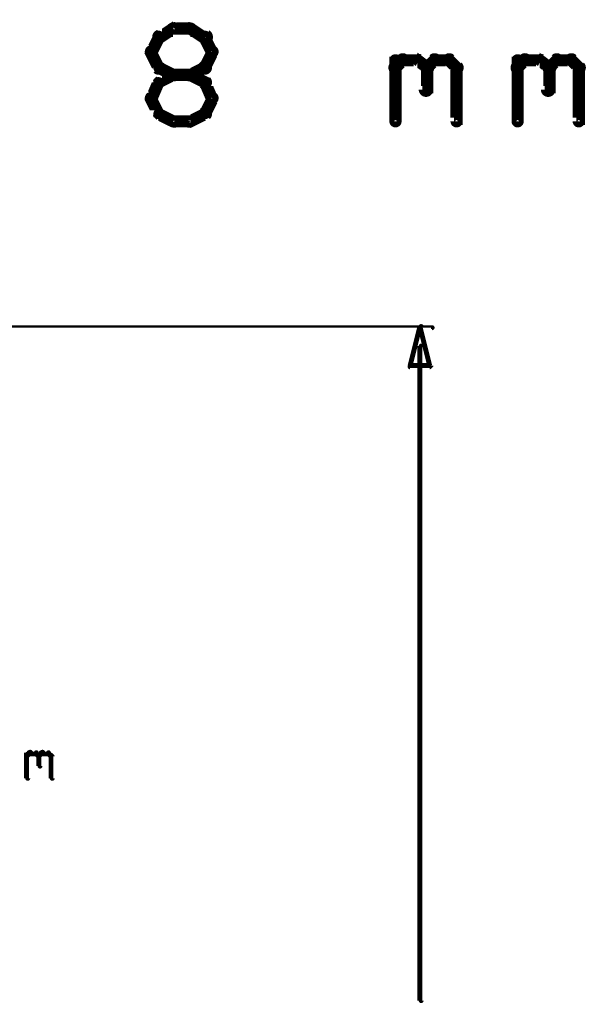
# Model space of a CAD drawing. Extents: x 35 to 575, y 26 to 553.
# Tile 95 of 125: x 281 to 304, y 497 to 538. Entities that reach past the tile are written whole.
import ezdxf

# ---------------------------------------------------------------- set-up
doc = ezdxf.new("R2010")
doc.units = 0
doc.layers.add('DIMENSIONS', color=3, linetype='CONTINUOUS')
doc.layers.add('DRAWING2', color=4, linetype='CONTINUOUS')

msp = doc.modelspace()

# ---------------------------------------------------------------- linework, layer by layer
at = {"layer": 'DIMENSIONS', "color": 94}
for points in [[(222.7, 525, 0.1, 0.1, 1), (222.7, 524.9, 0, 0, 0), (222.7, 525, 0, 0, 0), (222.7, 525, 0.1, 0.1, 0), (297.9, 525, 0.1, 0.1, 0), (297.9, 525, 0, 0, 0), (297.9, 525, 0.1, 0.1, 0), (297.9, 524.9, 0.1, 0.1, 1), (297.9, 525, 0, 0, 0)], [(297.5, 524.2, 0.1, 0.1, 1), (297.4, 524.2, 0, 0, 0), (297.4, 524.2, 0, 0, 0), (297.4, 524.2, 0.2, 0.2, 0), (297.4, 497.4, 0.2, 0.2, 0), (297.4, 497.4, 0, 0, 0), (297.4, 497.4, 0.1, 0.1, 0), (297.4, 497.4, 0.1, 0.1, 1), (297.5, 497.4, 0, 0, 0)], [(281.3, 507.5, 0.1, 0.1, 1), (281.3, 507.4, 0, 0, 0), (281.3, 507.4, 0, 0, 0), (281.3, 507.4, 0.2, 0.2, 0), (281.4, 507.5, 0.2, 0.2, 0), (281.4, 507.5, 0, 0, 0), (281.4, 507.5, 0.1, 0.1, 0), (281.5, 507.5, 0.1, 0.1, 1), (281.4, 507.6, 0, 0, 0)], [(281.3, 506.5, 0.1, 0.1, 1), (281.4, 506.5, 0, 0, 0), (281.3, 506.5, 0, 0, 0), (281.3, 506.5, 0.2, 0.2, 0), (281.3, 507.5, 0.2, 0.2, 0), (281.3, 507.5, 0, 0, 0), (281.3, 507.5, 0.1, 0.1, 0), (281.4, 507.5, 0.1, 0.1, 1), (281.3, 507.5, 0, 0, 0)], [(281.4, 507.6, 0.1, 0.1, 1), (281.4, 507.5, 0, 0, 0), (281.4, 507.5, 0, 0, 0), (281.4, 507.5, 0.2, 0.2, 0), (281.7, 507.5, 0.2, 0.2, 0), (281.7, 507.5, 0, 0, 0), (281.7, 507.5, 0.1, 0.1, 0), (281.7, 507.5, 0.1, 0.1, 1), (281.7, 507.6, 0, 0, 0)], [(281.7, 507.6, 0.1, 0.1, 1), (281.7, 507.5, 0, 0, 0), (281.7, 507.5, 0, 0, 0), (281.7, 507.5, 0.2, 0.2, 0), (281.8, 507.4, 0.2, 0.2, 0), (281.8, 507.4, 0, 0, 0), (281.8, 507.4, 0.1, 0.1, 0), (281.8, 507.4, 0.1, 0.1, 1), (281.8, 507.5, 0, 0, 0)], [(281.8, 507.5, 0.1, 0.1, 1), (281.8, 507.4, 0, 0, 0), (281.8, 507.4, 0, 0, 0), (281.8, 507.4, 0.2, 0.2, 0), (281.9, 507.5, 0.2, 0.2, 0), (281.9, 507.5, 0, 0, 0), (281.9, 507.5, 0.1, 0.1, 0), (282, 507.5, 0.1, 0.1, 1), (281.9, 507.6, 0, 0, 0)], [(281.9, 507.4, 0.1, 0.1, 1), (281.8, 507.4, 0, 0, 0), (281.8, 507.4, 0, 0, 0), (281.8, 507.4, 0.2, 0.2, 0), (281.8, 507, 0.2, 0.2, 0), (281.8, 507, 0, 0, 0), (281.8, 507, 0.1, 0.1, 0), (281.8, 507, 0.1, 0.1, 1), (281.9, 507, 0, 0, 0)], [(281.9, 507.6, 0.1, 0.1, 1), (281.9, 507.5, 0, 0, 0), (281.9, 507.5, 0, 0, 0), (281.9, 507.5, 0.2, 0.2, 0), (282.2, 507.5, 0.2, 0.2, 0), (282.2, 507.5, 0, 0, 0), (282.2, 507.5, 0.1, 0.1, 0), (282.2, 507.5, 0.1, 0.1, 1), (282.2, 507.6, 0, 0, 0)], [(282.2, 507.6, 0.1, 0.1, 1), (282.2, 507.5, 0, 0, 0), (282.2, 507.5, 0, 0, 0), (282.2, 507.5, 0.2, 0.2, 0), (282.3, 507.4, 0.2, 0.2, 0), (282.3, 507.4, 0, 0, 0), (282.3, 507.4, 0.1, 0.1, 0), (282.3, 507.4, 0.1, 0.1, 1), (282.3, 507.5, 0, 0, 0)], [(282.4, 507.4, 0.1, 0.1, 1), (282.3, 507.4, 0, 0, 0), (282.3, 507.4, 0, 0, 0), (282.3, 507.4, 0.2, 0.2, 0), (282.3, 506.5, 0.2, 0.2, 0), (282.3, 506.5, 0, 0, 0), (282.3, 506.5, 0.1, 0.1, 0), (282.3, 506.5, 0.1, 0.1, 1), (282.4, 506.5, 0, 0, 0)]]:
    msp.add_lwpolyline(points, format="xyseb", dxfattribs=at)
msp.add_lwpolyline([(297.5, 525, 0.1, 0.1, 1), (297.4, 525, 0, 0, 0), (297.4, 525, 0, 0, 0), (297.4, 525, 0.2, 0.2, 0), (297.8, 523.4, 0, 0, 0), (297.8, 523.4, 0.1, 0.1, 0), (297.8, 523.4, 0.1, 0.1, 1), (297.9, 523.4, 0, 0, 0), (297.8, 523.3, 0.1, 0.1, 1), (297.8, 523.4, 0, 0, 0), (297.8, 523.4, 0, 0, 0), (297.8, 523.4, 0.2, 0.2, 0), (297, 523.4, 0, 0, 0), (297, 523.4, 0.1, 0.1, 0), (297, 523.4, 0.1, 0.1, 1), (297, 523.3, 0, 0, 0), (297, 523.4, 0.1, 0.1, 1), (297.1, 523.4, 0, 0, 0), (297, 523.4, 0, 0, 0), (297, 523.4, 0.2, 0.2, 0), (297.4, 525, 0.2, 0.2, 0), (297.4, 525, 0, 0, 0), (297.4, 525, 0.1, 0.1, 0), (297.5, 525, 0.1, 0.1, 1), (297.4, 525, 0, 0, 0)], format="xyseb", close=True, dxfattribs=at)
at = {"layer": 'DRAWING2', "color": 171}
for points in [[(287.4, 537.1, 0.3, 0.3, 1), (287.3, 537.3, 0, 0, 0), (287.3, 537.2, 0, 0, 0), (287.3, 537.2, 0.5, 0.5, 0), (286.7, 536.8, 0.5, 0.5, 0), (286.7, 536.8, 0, 0, 0), (286.7, 536.8, 0.3, 0.3, 0), (286.7, 537, 0.3, 0.3, 1), (286.8, 536.7, 0, 0, 0)], [(288, 537, 0.3, 0.3, 1), (288, 537.3, 0, 0, 0), (288, 537.2, 0, 0, 0), (288, 537.2, 0.5, 0.5, 0), (287.3, 537.2, 0.5, 0.5, 0), (287.3, 537.2, 0, 0, 0), (287.3, 537.2, 0.3, 0.3, 0), (287.3, 537.3, 0.3, 0.3, 1), (287.3, 537, 0, 0, 0)], [(288.5, 536.7, 0.3, 0.3, 1), (288.7, 537, 0, 0, 0), (288.6, 536.8, 0, 0, 0), (288.6, 536.8, 0.5, 0.5, 0), (288, 537.2, 0.5, 0.5, 0), (288, 537.2, 0, 0, 0), (288, 537.2, 0.3, 0.3, 0), (288, 537.3, 0.3, 0.3, 1), (287.9, 537.1, 0, 0, 0)], [(286.8, 536.8, 0.3, 0.3, 1), (286.6, 536.9, 0, 0, 0), (286.7, 536.8, 0, 0, 0), (286.7, 536.8, 0.5, 0.5, 0), (286.4, 536.2, 0.5, 0.5, 0), (286.4, 536.2, 0, 0, 0), (286.4, 536.2, 0.3, 0.3, 0), (286.3, 536.3, 0.3, 0.3, 1), (286.5, 536.2, 0, 0, 0)], [(288.8, 536.2, 0.3, 0.3, 1), (289, 536.3, 0, 0, 0), (288.9, 536.2, 0, 0, 0), (288.9, 536.2, 0.5, 0.5, 0), (288.6, 536.8, 0.5, 0.5, 0), (288.6, 536.8, 0, 0, 0), (288.6, 536.8, 0.3, 0.3, 0), (288.7, 536.9, 0.3, 0.3, 1), (288.5, 536.8, 0, 0, 0)], [(286.5, 536.3, 0.3, 0.3, 1), (286.3, 536.2, 0, 0, 0), (286.4, 536.2, 0, 0, 0), (286.4, 536.2, 0.5, 0.5, 0), (286.7, 535.6, 0.5, 0.5, 0), (286.7, 535.6, 0, 0, 0), (286.7, 535.6, 0.3, 0.3, 0), (286.6, 535.5, 0.3, 0.3, 1), (286.8, 535.7, 0, 0, 0)], [(288.5, 535.7, 0.3, 0.3, 1), (288.7, 535.5, 0, 0, 0), (288.6, 535.6, 0, 0, 0), (288.6, 535.6, 0.5, 0.5, 0), (288.9, 536.2, 0.5, 0.5, 0), (288.9, 536.2, 0, 0, 0), (288.9, 536.2, 0.3, 0.3, 0), (289, 536.2, 0.3, 0.3, 1), (288.8, 536.3, 0, 0, 0)], [(296.3, 535.7, 0.3, 0.3, 1), (296.5, 535.5, 0, 0, 0), (296.4, 535.6, 0, 0, 0), (296.4, 535.6, 0.5, 0.5, 0), (296.7, 535.9, 0.5, 0.5, 0), (296.7, 535.9, 0, 0, 0), (296.7, 535.9, 0.3, 0.3, 0), (296.8, 535.8, 0.3, 0.3, 1), (296.6, 536, 0, 0, 0)], [(296.3, 533.4, 0.3, 0.3, 1), (296.5, 533.4, 0, 0, 0), (296.4, 533.4, 0, 0, 0), (296.4, 533.4, 0.5, 0.5, 0), (296.4, 535.9, 0.5, 0.5, 0), (296.4, 535.9, 0, 0, 0), (296.4, 535.9, 0.3, 0.3, 0), (296.5, 535.9, 0.3, 0.3, 1), (296.3, 535.9, 0, 0, 0)], [(296.7, 536, 0.3, 0.3, 1), (296.7, 535.8, 0, 0, 0), (296.7, 535.9, 0, 0, 0), (296.7, 535.9, 0.5, 0.5, 0), (297.3, 535.9, 0.5, 0.5, 0), (297.3, 535.9, 0, 0, 0), (297.3, 535.9, 0.3, 0.3, 0), (297.3, 535.8, 0.3, 0.3, 1), (297.3, 536, 0, 0, 0)], [(297.4, 536, 0.3, 0.3, 1), (297.3, 535.8, 0, 0, 0), (297.3, 535.9, 0, 0, 0), (297.3, 535.9, 0.5, 0.5, 0), (297.7, 535.6, 0.5, 0.5, 0), (297.7, 535.6, 0, 0, 0), (297.7, 535.6, 0.3, 0.3, 0), (297.6, 535.5, 0.3, 0.3, 1), (297.8, 535.7, 0, 0, 0)], [(297.6, 535.7, 0.3, 0.3, 1), (297.8, 535.5, 0, 0, 0), (297.7, 535.6, 0, 0, 0), (297.7, 535.6, 0.5, 0.5, 0), (298, 535.9, 0.5, 0.5, 0), (298, 535.9, 0, 0, 0), (298, 535.9, 0.3, 0.3, 0), (298.1, 535.8, 0.3, 0.3, 1), (297.9, 536, 0, 0, 0)], [(298, 536, 0.3, 0.3, 1), (298, 535.8, 0, 0, 0), (298, 535.9, 0, 0, 0), (298, 535.9, 0.5, 0.5, 0), (298.6, 535.9, 0.5, 0.5, 0), (298.6, 535.9, 0, 0, 0), (298.6, 535.9, 0.3, 0.3, 0), (298.6, 535.8, 0.3, 0.3, 1), (298.6, 536, 0, 0, 0)], [(298.7, 536, 0.3, 0.3, 1), (298.5, 535.8, 0, 0, 0), (298.6, 535.9, 0, 0, 0), (298.6, 535.9, 0.5, 0.5, 0), (298.9, 535.6, 0.5, 0.5, 0), (298.9, 535.6, 0, 0, 0), (298.9, 535.6, 0.3, 0.3, 0), (298.8, 535.5, 0.3, 0.3, 1), (299, 535.7, 0, 0, 0)], [(301.3, 535.7, 0.3, 0.3, 1), (301.5, 535.5, 0, 0, 0), (301.4, 535.6, 0, 0, 0), (301.4, 535.6, 0.5, 0.5, 0), (301.7, 535.9, 0.5, 0.5, 0), (301.7, 535.9, 0, 0, 0), (301.7, 535.9, 0.3, 0.3, 0), (301.8, 535.8, 0.3, 0.3, 1), (301.6, 536, 0, 0, 0)], [(301.3, 533.4, 0.3, 0.3, 1), (301.5, 533.4, 0, 0, 0), (301.4, 533.4, 0, 0, 0), (301.4, 533.4, 0.5, 0.5, 0), (301.4, 535.9, 0.5, 0.5, 0), (301.4, 535.9, 0, 0, 0), (301.4, 535.9, 0.3, 0.3, 0), (301.5, 535.9, 0.3, 0.3, 1), (301.3, 535.9, 0, 0, 0)], [(301.7, 536, 0.3, 0.3, 1), (301.7, 535.8, 0, 0, 0), (301.7, 535.9, 0, 0, 0), (301.7, 535.9, 0.5, 0.5, 0), (302.3, 535.9, 0.5, 0.5, 0), (302.3, 535.9, 0, 0, 0), (302.3, 535.9, 0.3, 0.3, 0), (302.3, 535.8, 0.3, 0.3, 1), (302.3, 536, 0, 0, 0)], [(302.4, 536, 0.3, 0.3, 1), (302.3, 535.8, 0, 0, 0), (302.3, 535.9, 0, 0, 0), (302.3, 535.9, 0.5, 0.5, 0), (302.7, 535.6, 0.5, 0.5, 0), (302.7, 535.6, 0, 0, 0), (302.7, 535.6, 0.3, 0.3, 0), (302.6, 535.5, 0.3, 0.3, 1), (302.8, 535.7, 0, 0, 0)], [(302.6, 535.7, 0.3, 0.3, 1), (302.8, 535.5, 0, 0, 0), (302.7, 535.6, 0, 0, 0), (302.7, 535.6, 0.5, 0.5, 0), (303, 535.9, 0.5, 0.5, 0), (303, 535.9, 0, 0, 0), (303, 535.9, 0.3, 0.3, 0), (303.1, 535.8, 0.3, 0.3, 1), (302.9, 536, 0, 0, 0)], [(303, 536, 0.3, 0.3, 1), (303, 535.8, 0, 0, 0), (303, 535.9, 0, 0, 0), (303, 535.9, 0.5, 0.5, 0), (303.6, 535.9, 0.5, 0.5, 0), (303.6, 535.9, 0, 0, 0), (303.6, 535.9, 0.3, 0.3, 0), (303.6, 535.8, 0.3, 0.3, 1), (303.6, 536, 0, 0, 0)], [(303.7, 536, 0.3, 0.3, 1), (303.5, 535.8, 0, 0, 0), (303.6, 535.9, 0, 0, 0), (303.6, 535.9, 0.5, 0.5, 0), (303.9, 535.6, 0.5, 0.5, 0), (303.9, 535.6, 0, 0, 0), (303.9, 535.6, 0.3, 0.3, 0), (303.8, 535.5, 0.3, 0.3, 1), (304, 535.7, 0, 0, 0)], [(286.8, 535.7, 0.3, 0.3, 1), (286.7, 535.5, 0, 0, 0), (286.7, 535.6, 0, 0, 0), (286.7, 535.6, 0.5, 0.5, 0), (287.3, 535.3, 0.5, 0.5, 0), (287.3, 535.3, 0, 0, 0), (287.3, 535.3, 0.3, 0.3, 0), (287.3, 535.2, 0.3, 0.3, 1), (287.4, 535.4, 0, 0, 0)], [(287.9, 535.4, 0.3, 0.3, 1), (288, 535.2, 0, 0, 0), (288, 535.3, 0, 0, 0), (288, 535.3, 0.5, 0.5, 0), (288.6, 535.6, 0.5, 0.5, 0), (288.6, 535.6, 0, 0, 0), (288.6, 535.6, 0.3, 0.3, 0), (288.7, 535.5, 0.3, 0.3, 1), (288.5, 535.7, 0, 0, 0)], [(297.8, 535.6, 0.3, 0.3, 1), (297.5, 535.6, 0, 0, 0), (297.7, 535.6, 0, 0, 0), (297.7, 535.6, 0.5, 0.5, 0), (297.7, 534.7, 0.5, 0.5, 0), (297.7, 534.7, 0, 0, 0), (297.7, 534.7, 0.3, 0.3, 0), (297.5, 534.7, 0.3, 0.3, 1), (297.8, 534.7, 0, 0, 0)], [(299, 535.6, 0.3, 0.3, 1), (298.8, 535.6, 0, 0, 0), (298.9, 535.6, 0, 0, 0), (298.9, 535.6, 0.5, 0.5, 0), (298.9, 533.4, 0.5, 0.5, 0), (298.9, 533.4, 0, 0, 0), (298.9, 533.4, 0.3, 0.3, 0), (298.8, 533.4, 0.3, 0.3, 1), (299, 533.4, 0, 0, 0)], [(302.8, 535.6, 0.3, 0.3, 1), (302.5, 535.6, 0, 0, 0), (302.7, 535.6, 0, 0, 0), (302.7, 535.6, 0.5, 0.5, 0), (302.7, 534.7, 0.5, 0.5, 0), (302.7, 534.7, 0, 0, 0), (302.7, 534.7, 0.3, 0.3, 0), (302.5, 534.7, 0.3, 0.3, 1), (302.8, 534.7, 0, 0, 0)], [(304, 535.6, 0.3, 0.3, 1), (303.8, 535.6, 0, 0, 0), (303.9, 535.6, 0, 0, 0), (303.9, 535.6, 0.5, 0.5, 0), (303.9, 533.4, 0.5, 0.5, 0), (303.9, 533.4, 0, 0, 0), (303.9, 533.4, 0.3, 0.3, 0), (303.8, 533.4, 0.3, 0.3, 1), (304, 533.4, 0, 0, 0)], [(287.4, 535.2, 0.3, 0.3, 1), (287.3, 535.4, 0, 0, 0), (287.3, 535.3, 0, 0, 0), (287.3, 535.3, 0.5, 0.5, 0), (286.7, 535, 0.5, 0.5, 0), (286.7, 535, 0, 0, 0), (286.7, 535, 0.3, 0.3, 0), (286.7, 535.1, 0.3, 0.3, 1), (286.8, 534.9, 0, 0, 0)], [(287.3, 535.4, 0.3, 0.3, 1), (287.3, 535.2, 0, 0, 0), (287.3, 535.3, 0, 0, 0), (287.3, 535.3, 0.5, 0.5, 0), (288, 535.3, 0.5, 0.5, 0), (288, 535.3, 0, 0, 0), (288, 535.3, 0.3, 0.3, 0), (288, 535.2, 0.3, 0.3, 1), (288, 535.4, 0, 0, 0)], [(288.5, 534.9, 0.3, 0.3, 1), (288.7, 535.1, 0, 0, 0), (288.6, 535, 0, 0, 0), (288.6, 535, 0.5, 0.5, 0), (288, 535.3, 0.5, 0.5, 0), (288, 535.3, 0, 0, 0), (288, 535.3, 0.3, 0.3, 0), (288, 535.4, 0.3, 0.3, 1), (287.9, 535.2, 0, 0, 0)], [(286.8, 534.9, 0.3, 0.3, 1), (286.6, 535, 0, 0, 0), (286.7, 535, 0, 0, 0), (286.7, 535, 0.5, 0.5, 0), (286.4, 534.3, 0.5, 0.5, 0), (286.4, 534.3, 0, 0, 0), (286.4, 534.3, 0.3, 0.3, 0), (286.3, 534.4, 0.3, 0.3, 1), (286.5, 534.3, 0, 0, 0)], [(288.8, 534.3, 0.3, 0.3, 1), (289, 534.4, 0, 0, 0), (288.9, 534.3, 0, 0, 0), (288.9, 534.3, 0.5, 0.5, 0), (288.6, 535, 0.5, 0.5, 0), (288.6, 535, 0, 0, 0), (288.6, 535, 0.3, 0.3, 0), (288.7, 535, 0.3, 0.3, 1), (288.5, 534.9, 0, 0, 0)], [(286.5, 534.4, 0.3, 0.3, 1), (286.3, 534.3, 0, 0, 0), (286.4, 534.3, 0, 0, 0), (286.4, 534.3, 0.5, 0.5, 0), (286.7, 533.7, 0.5, 0.5, 0), (286.7, 533.7, 0, 0, 0), (286.7, 533.7, 0.3, 0.3, 0), (286.6, 533.7, 0.3, 0.3, 1), (286.8, 533.8, 0, 0, 0)], [(288.5, 533.8, 0.3, 0.3, 1), (288.7, 533.7, 0, 0, 0), (288.6, 533.7, 0, 0, 0), (288.6, 533.7, 0.5, 0.5, 0), (288.9, 534.3, 0.5, 0.5, 0), (288.9, 534.3, 0, 0, 0), (288.9, 534.3, 0.3, 0.3, 0), (289, 534.3, 0.3, 0.3, 1), (288.8, 534.4, 0, 0, 0)], [(286.8, 533.8, 0.3, 0.3, 1), (286.7, 533.6, 0, 0, 0), (286.7, 533.7, 0, 0, 0), (286.7, 533.7, 0.5, 0.5, 0), (287.3, 533.4, 0.5, 0.5, 0), (287.3, 533.4, 0, 0, 0), (287.3, 533.4, 0.3, 0.3, 0), (287.3, 533.3, 0.3, 0.3, 1), (287.4, 533.5, 0, 0, 0)], [(287.3, 533.5, 0.3, 0.3, 1), (287.3, 533.3, 0, 0, 0), (287.3, 533.4, 0, 0, 0), (287.3, 533.4, 0.5, 0.5, 0), (288, 533.4, 0.5, 0.5, 0), (288, 533.4, 0, 0, 0), (288, 533.4, 0.3, 0.3, 0), (288, 533.3, 0.3, 0.3, 1), (288, 533.5, 0, 0, 0)], [(287.9, 533.5, 0.3, 0.3, 1), (288, 533.3, 0, 0, 0), (288, 533.4, 0, 0, 0), (288, 533.4, 0.5, 0.5, 0), (288.6, 533.7, 0.5, 0.5, 0), (288.6, 533.7, 0, 0, 0), (288.6, 533.7, 0.3, 0.3, 0), (288.7, 533.6, 0.3, 0.3, 1), (288.5, 533.8, 0, 0, 0)]]:
    msp.add_lwpolyline(points, format="xyseb", dxfattribs=at)

doc.saveas('drawing.dxf')
